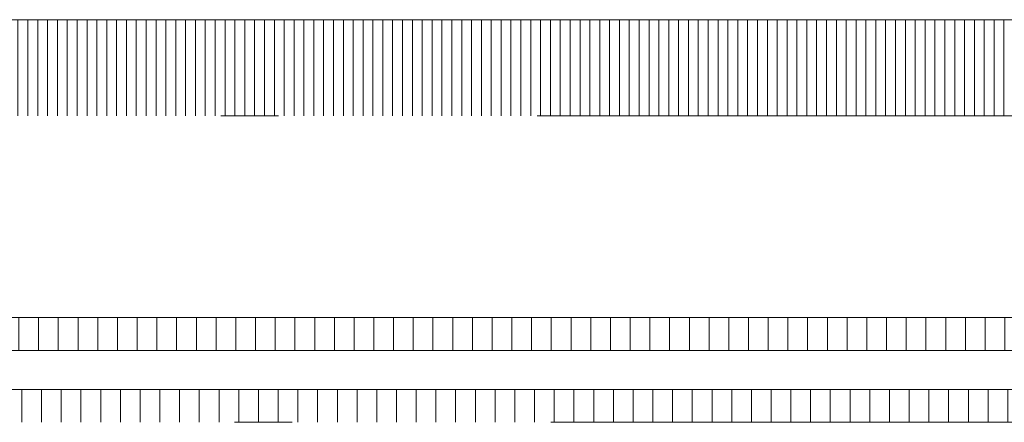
# Model space of a CAD drawing. Header units: millimetres. Extents: x -13022 to 1371524, y -38729 to 632593.
# Tile 149 of 256: x 870569 to 885548, y -19887 to -13758. Entities that reach past the tile are written whole.
import ezdxf

# ---------------------------------------------------------------- set-up
doc = ezdxf.new("R2010")
doc.units = ezdxf.units.MM
doc.header["$LTSCALE"] = 35
doc.linetypes.add('DASHED', pattern=[200, 100, -100])
doc.linetypes.add('DIVIDE', pattern=[1250, 862.5, -112.5, 25, -112.5, 25, -112.5])
doc.layers.add('LAYER22', color=7, linetype='Continuous')
doc.layers.add('LAYER27', color=7, linetype='Continuous')

msp = doc.modelspace()

# ---------------------------------------------------------------- hatches: boundary and pattern name
at = {"layer": 'LAYER27', "linetype": 'Continuous', "lineweight": 13}
h = msp.add_hatch(dxfattribs=at)
h.set_pattern_fill("~A--G'+~", style=0, pattern_type=0)
h.set_pattern_definition([(90, (834693.16, -15223.58), (-150, 9e-15), [])])
h.paths.add_polyline_path([(834693.156, -15223.582), (834693.156, -13757.55), (894256.625, -13757.55), (894256.625, -15223.582)], flags=0)
h = msp.add_hatch(dxfattribs=at)
h.set_pattern_fill('~A--G&P~', style=0, pattern_type=0)
h.set_pattern_definition([(90, (894256.62, -18292.56), (-300, 2e-14), [])])
h.paths.add_polyline_path([(894256.625, -18292.558), (894256.625, -18792.644), (834693.156, -18792.644), (834693.156, -18292.558)], flags=0)
h = msp.add_hatch(dxfattribs=at)
h.set_pattern_fill('~A--G&P~', style=0, pattern_type=0)
h.set_pattern_definition([(90, (834901.28, -19886.64), (-300, 2e-14), [])])
h.paths.add_polyline_path([(834901.281, -19886.636), (834901.281, -19386.55), (894256.625, -19386.55), (894256.625, -19886.636)], flags=0)

# ---------------------------------------------------------------- linework, layer by layer
at = {"layer": 'LAYER22', "color": 7, "linetype": 'Continuous', "lineweight": 18}
for points in [[(834693.156, -13757.55), (894256.625, -13757.55)], [(894256.625, -18792.644), (834693.156, -18792.644)], [(834901.281, -19386.55), (894256.625, -19386.55)]]:
    msp.add_lwpolyline(points, dxfattribs=at)
at = {"layer": 'LAYER22', "color": 7, "linetype": 'DASHED', "lineweight": 18}
for points in [[(834693.156, -13757.55), (894256.625, -13757.55)], [(894256.625, -18792.644), (834693.156, -18792.644)], [(834901.281, -19386.55), (894256.625, -19386.55)]]:
    msp.add_lwpolyline(points, dxfattribs=at)
at = {"layer": 'LAYER22', "color": 7, "linetype": 'DIVIDE', "lineweight": 18}
for points in [[(834693.156, -15223.582), (894256.625, -15223.582)], [(894256.625, -18292.558), (834693.156, -18292.558)], [(834901.281, -19886.636), (894256.625, -19886.636)]]:
    msp.add_lwpolyline(points, dxfattribs=at)

doc.saveas('drawing.dxf')
